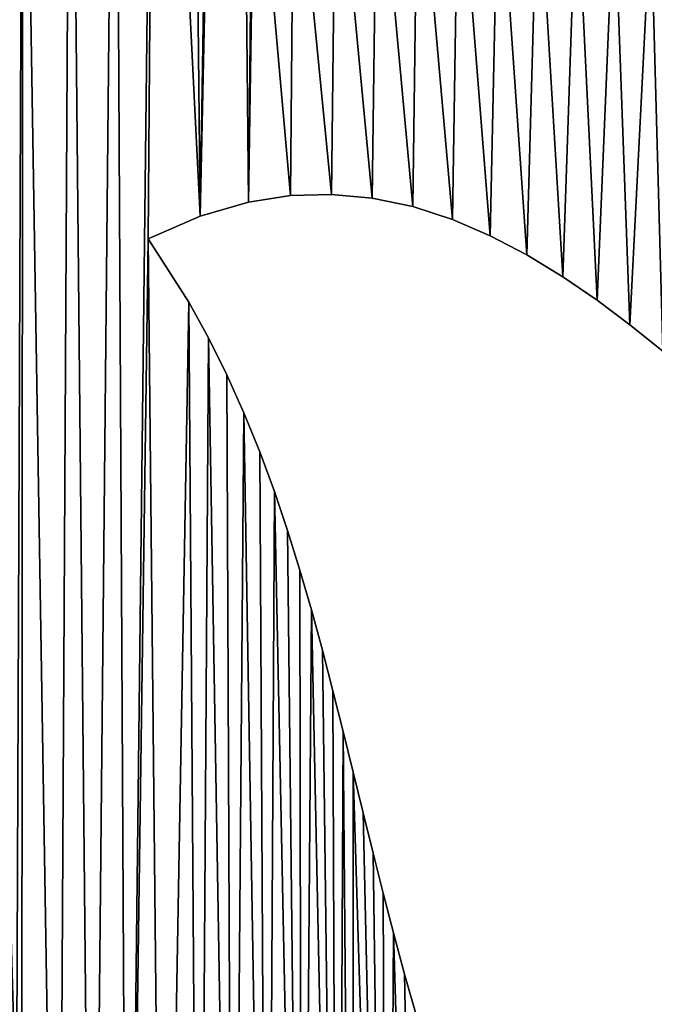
# Model space of a CAD drawing. Extents: x 9 to 1212, y 18 to 833.
# Tile 72 of 172: x 248 to 274, y 562 to 604. Entities that reach past the tile are written whole.
import ezdxf

# ---------------------------------------------------------------- set-up
doc = ezdxf.new("R2010")
doc.units = 0
doc.header["$MEASUREMENT"] = 0
doc.layers.get('0').update_dxf_attribs({"linetype": 'CONTINUOUS'})

# ---------------------------------------------------------------- blocks, each defined once
blk = doc.blocks.new('GRUPO_1')
for p, q in [((250.52909, 156.02727), (248.76439, 155.75379)), ((250.52909, 156.02727, 15), (248.76439, 155.75379, 15)), ((252.25413, 156.08029), (250.52909, 156.02727)), ((252.25413, 156.08029, 15), (250.52909, 156.02727, 15)), ((250.52909, 156.02727), (250.52909, 156.02727, 15)), ((253.96249, 155.92488), (252.25413, 156.08029)), ((253.96249, 155.92488, 15), (252.25413, 156.08029, 15)), ((252.25413, 156.08029), (252.25413, 156.08029, 15)), ((248.76439, 155.75379), (246.73993, 155.16878)), ((248.76439, 155.75379, 15), (246.73993, 155.16878, 15)), ((248.76439, 155.75379), (248.76439, 155.75379, 15)), ((255.66419, 155.56771), (253.96249, 155.92488)), ((255.66419, 155.56771, 15), (253.96249, 155.92488, 15)), ((253.96249, 155.92488), (253.96249, 155.92488, 15)), ((257.33658, 155.02573), (255.66419, 155.56771)), ((257.33658, 155.02573, 15), (255.66419, 155.56771, 15)), ((255.66419, 155.56771), (255.66419, 155.56771, 15)), ((246.73993, 155.16878), (244.55343, 154.21711)), ((246.73993, 155.16878, 15), (244.55343, 154.21711, 15)), ((246.73993, 155.16878), (246.73993, 155.16878, 15)), ((258.92528, 154.34327), (257.33658, 155.02573)), ((258.92528, 154.34327, 15), (257.33658, 155.02573, 15)), ((257.33658, 155.02573), (257.33658, 155.02573, 15)), ((260.45618, 153.54031), (258.92528, 154.34327)), ((260.45618, 153.54031, 15), (258.92528, 154.34327, 15)), ((258.92528, 154.34327), (258.92528, 154.34327, 15)), ((244.55343, 154.21711), (246.25711, 151.55607)), ((244.55343, 154.21711, 15), (246.25711, 151.55607, 15)), ((244.55343, 154.21711), (244.55343, 154.21711, 15)), ((261.97205, 152.61536), (260.45618, 153.54031)), ((261.97205, 152.61536, 15), (260.45618, 153.54031, 15)), ((260.45618, 153.54031), (260.45618, 153.54031, 15)), ((263.40643, 151.6323), (261.97205, 152.61536)), ((263.40643, 151.6323, 15), (261.97205, 152.61536, 15)), ((261.97205, 152.61536), (261.97205, 152.61536, 15)), ((246.25711, 151.55607), (247.09341, 150.05361)), ((246.25711, 151.55607, 15), (247.09341, 150.05361, 15)), ((246.25711, 151.55607), (246.25711, 151.55607, 15)), ((264.7882, 150.5974), (263.40643, 151.6323)), ((264.7882, 150.5974, 15), (263.40643, 151.6323, 15)), ((263.40643, 151.6323), (263.40643, 151.6323, 15)), ((266.16581, 149.49149), (264.7882, 150.5974)), ((266.16581, 149.49149, 15), (264.7882, 150.5974, 15)), ((264.7882, 150.5974), (264.7882, 150.5974, 15)), ((247.09341, 150.05361), (247.86581, 148.50134)), ((247.09341, 150.05361, 15), (247.86581, 148.50134, 15)), ((247.09341, 150.05361), (247.09341, 150.05361, 15)), ((247.86581, 148.50134), (248.57978, 146.90427)), ((247.86581, 148.50134, 15), (248.57978, 146.90427, 15)), ((247.86581, 148.50134), (247.86581, 148.50134, 15)), ((248.57978, 146.90427), (249.24084, 145.26735)), ((248.57978, 146.90427, 15), (249.24084, 145.26735, 15)), ((248.57978, 146.90427), (248.57978, 146.90427, 15)), ((249.24084, 145.26735), (249.85446, 143.59559)), ((249.24084, 145.26735, 15), (249.85446, 143.59559, 15)), ((249.24084, 145.26735), (249.24084, 145.26735, 15)), ((249.85446, 143.59559), (250.40629, 141.95554)), ((249.85446, 143.59559, 15), (250.40629, 141.95554, 15)), ((249.85446, 143.59559), (249.85446, 143.59559, 15)), ((250.40629, 141.95554), (250.92262, 140.29699)), ((250.40629, 141.95554, 15), (250.92262, 140.29699, 15)), ((250.40629, 141.95554), (250.40629, 141.95554, 15)), ((250.92262, 140.29699), (251.40998, 138.61971)), ((250.92262, 140.29699, 15), (251.40998, 138.61971, 15)), ((250.92262, 140.29699), (250.92262, 140.29699, 15)), ((251.40998, 138.61971), (251.87324, 136.92813)), ((251.40998, 138.61971, 15), (251.87324, 136.92813, 15)), ((251.40998, 138.61971), (251.40998, 138.61971, 15)), ((251.87324, 136.92813), (252.3173, 135.22666)), ((251.87324, 136.92813, 15), (252.3173, 135.22666, 15)), ((251.87324, 136.92813), (251.87324, 136.92813, 15)), ((252.3173, 135.22666), (252.74712, 133.51933)), ((252.3173, 135.22666, 15), (252.74712, 133.51933, 15)), ((252.3173, 135.22666), (252.3173, 135.22666, 15)), ((252.74712, 133.51933), (253.16763, 131.81043)), ((252.74712, 133.51933, 15), (253.16763, 131.81043, 15)), ((252.74712, 133.51933), (252.74712, 133.51933, 15)), ((253.16763, 131.81043), (253.58357, 130.10494)), ((253.16763, 131.81043, 15), (253.58357, 130.10494, 15)), ((253.16763, 131.81043), (253.16763, 131.81043, 15)), ((253.58357, 130.10494), (253.99983, 128.40729)), ((253.58357, 130.10494, 15), (253.99983, 128.40729, 15)), ((253.58357, 130.10494), (253.58357, 130.10494, 15)), ((253.99983, 128.40729), (254.42129, 126.72192)), ((253.99983, 128.40729, 15), (254.42129, 126.72192, 15)), ((253.99983, 128.40729), (253.99983, 128.40729, 15)), ((254.42129, 126.72192), (254.85286, 125.05325)), ((254.42129, 126.72192, 15), (254.85286, 125.05325, 15)), ((254.42129, 126.72192), (254.42129, 126.72192, 15)), ((254.85286, 125.05325), (255.3226, 123.32267)), ((254.85286, 125.05325, 15), (255.3226, 123.32267, 15)), ((254.85286, 125.05325), (254.85286, 125.05325, 15)), ((255.3226, 123.32267), (255.81639, 121.61447)), ((255.3226, 123.32267, 15), (255.81639, 121.61447, 15)), ((255.3226, 123.32267), (255.3226, 123.32267, 15))]:
    blk.add_line(p, q)
mesh = blk.add_polyface()
corners = [(216.91471, 221.05056), (219.08867, 250.36658), (220.45024, 221.62535), (232.40405, 215.85777), (232.88657, 266.04014), (234.8435, 213.40053), (234.89058, 268.86659), (237.13035, 210.80778), (238.83403, 274.92394), (239.29106, 208.07924), (244.85363, 199.2874), (244.81303, 238.01111), (246.28971, 237.35858), (246.31636, 196.18515), (248.00769, 236.78944), (246.73993, 155.16878), (248.14469, 220.12673), (248.76439, 155.75379), (249.41505, 219.00873), (251.07342, 174.83119), (250.72736, 217.83875), (252.00109, 216.68424), (252.36876, 176.01145), (253.29672, 215.48578), (253.63223, 177.18751), (254.5559, 214.29226), (254.9046, 178.40238), (255.80671, 213.07249), (256.13964, 179.61707), (257.03493, 211.83498), (257.36695, 180.86555), (258.23786, 210.57771), (258.56392, 182.13007), (259.41902, 209.29218), (259.73515, 183.41977), (260.56865, 207.98477), (260.87915, 184.7372), (261.68859, 206.65005), (261.98923, 186.07784), (262.78021, 205.28336), (263.06795, 187.44697), (263.82823, 203.90287), (264.11463, 188.84531), (264.85535, 202.47781), (265.11955, 190.25945), (265.83069, 201.05216), (266.10578, 191.72185), (266.78515, 199.58287), (267.03269, 193.16915), (267.75595, 198.00752), (267.94743, 194.67161), (268.73972, 196.32231), (249.68566, 236.43411), (250.72105, 220.1499), (251.37219, 236.27865), (253.35347, 220.36363), (253.12985, 236.33198), (254.85173, 236.59518), (255.13053, 220.63101), (256.51943, 237.04457), (256.84502, 220.98494), (258.13677, 237.65647), (258.53399, 221.42823), (259.73224, 238.42116), (260.19403, 221.95876), (261.24004, 239.28088), (261.831, 222.57815), (262.68742, 240.22085), (263.43215, 223.28159), (264.12576, 241.25472), (264.99362, 224.06677), (265.51068, 242.33243), (266.51194, 224.9315), (266.8391, 243.43053), (267.9833, 225.87336)]
mesh.append_faces([[corners[k] for k in face] for face in [(50, 49, 51)]], dxfattribs={"vtx0": -1})
mesh.append_faces([[corners[k] for k in face] for face in [(0, 1, 2), (3, 4, 5), (5, 6, 7), (7, 8, 9), (10, 12, 13), (52, 16, 14), (16, 52, 53), (53, 54, 55), (55, 57, 58), (58, 59, 60), (60, 61, 62), (62, 63, 64), (64, 65, 66), (66, 67, 68), (68, 69, 70), (70, 71, 72), (72, 73, 74)]], dxfattribs={"vtx0": -1, "vtx1": -1})
mesh.append_faces([[corners[k] for k in face] for face in [(13, 14, 15), (15, 14, 16)]], dxfattribs={"vtx0": -1, "vtx1": -1, "vtx2": -1})
mesh.append_faces([[corners[k] for k in face] for face in [(10, 11, 12), (13, 12, 14), (17, 16, 18), (19, 18, 20), (19, 20, 21), (22, 21, 23), (24, 23, 25), (26, 25, 27), (28, 27, 29), (30, 29, 31), (32, 31, 33), (34, 33, 35), (36, 35, 37), (38, 37, 39), (40, 39, 41), (42, 41, 43), (44, 43, 45), (46, 45, 47), (48, 47, 49), (53, 52, 54), (55, 54, 56), (55, 56, 57), (58, 57, 59)]], dxfattribs={"vtx0": -1, "vtx2": -1})
mesh = blk.add_polyface()
corners = [(219.08867, 250.36658, 15), (216.91471, 221.05056, 15), (220.45024, 221.62535, 15), (232.88657, 266.04014, 15), (232.40405, 215.85777, 15), (234.8435, 213.40053, 15), (234.89058, 268.86659, 15), (237.13035, 210.80778, 15), (238.83403, 274.92394, 15), (239.29106, 208.07924, 15), (244.81303, 238.01111, 15), (244.85363, 199.2874, 15), (246.28971, 237.35858, 15), (246.31636, 196.18515, 15), (248.00769, 236.78944, 15), (246.73993, 155.16878, 15), (248.14469, 220.12673, 15), (248.76439, 155.75379, 15), (249.41505, 219.00873, 15), (251.07342, 174.83119, 15), (250.72736, 217.83875, 15), (252.00109, 216.68424, 15), (252.36876, 176.01145, 15), (253.29672, 215.48578, 15), (253.63223, 177.18751, 15), (254.5559, 214.29226, 15), (254.9046, 178.40238, 15), (255.80671, 213.07249, 15), (256.13964, 179.61707, 15), (257.03493, 211.83498, 15), (257.36695, 180.86555, 15), (258.23786, 210.57771, 15), (258.56392, 182.13007, 15), (259.41902, 209.29218, 15), (259.73515, 183.41977, 15), (260.56865, 207.98477, 15), (260.87915, 184.7372, 15), (261.68859, 206.65005, 15), (261.98923, 186.07784, 15), (262.78021, 205.28336, 15), (263.06795, 187.44697, 15), (263.82823, 203.90287, 15), (264.11463, 188.84531, 15), (264.85535, 202.47781, 15), (265.11955, 190.25945, 15), (265.83069, 201.05216, 15), (266.10578, 191.72185, 15), (266.78515, 199.58287, 15), (267.03269, 193.16915, 15), (267.75595, 198.00752, 15), (267.94743, 194.67161, 15), (268.73972, 196.32231, 15), (249.68566, 236.43411, 15), (250.72105, 220.1499, 15), (251.37219, 236.27865, 15), (253.35347, 220.36363, 15), (253.12985, 236.33198, 15), (254.85173, 236.59518, 15), (255.13053, 220.63101, 15), (256.51943, 237.04457, 15), (256.84502, 220.98494, 15), (258.13677, 237.65647, 15), (258.53399, 221.42823, 15), (259.73224, 238.42116, 15), (260.19403, 221.95876, 15), (261.24004, 239.28088, 15), (261.831, 222.57815, 15), (262.68742, 240.22085, 15), (263.43215, 223.28159, 15), (264.12576, 241.25472, 15), (264.99362, 224.06677, 15), (265.51068, 242.33243, 15), (266.51194, 224.9315, 15), (266.8391, 243.43053, 15), (267.9833, 225.87336, 15)]
mesh.append_faces([[corners[k] for k in face] for face in [(49, 50, 51)]], dxfattribs={"vtx0": -1})
mesh.append_faces([[corners[k] for k in face] for face in [(10, 11, 12), (12, 13, 14), (16, 17, 18), (18, 19, 20), (20, 19, 21), (21, 22, 23), (23, 24, 25), (25, 26, 27), (27, 28, 29), (29, 30, 31), (31, 32, 33), (33, 34, 35), (35, 36, 37), (37, 38, 39), (39, 40, 41), (41, 42, 43), (43, 44, 45), (45, 46, 47), (47, 48, 49), (52, 53, 54), (54, 55, 56), (56, 55, 57), (57, 58, 59)]], dxfattribs={"vtx0": -1, "vtx1": -1})
mesh.append_faces([[corners[k] for k in face] for face in [(14, 13, 15), (14, 15, 16)]], dxfattribs={"vtx0": -1, "vtx1": -1, "vtx2": -1})
mesh.append_faces([[corners[k] for k in face] for face in [(0, 1, 2), (3, 4, 5), (6, 5, 7), (8, 7, 9), (12, 11, 13), (16, 52, 14), (52, 16, 53), (54, 53, 55), (57, 55, 58), (59, 58, 60), (61, 60, 62), (63, 62, 64), (65, 64, 66), (67, 66, 68), (69, 68, 70), (71, 70, 72), (73, 72, 74)]], dxfattribs={"vtx0": -1, "vtx2": -1})
mesh = blk.add_polyface()
corners = [(246.73993, 155.16878), (248.14469, 220.12673), (248.76439, 155.75379), (249.41505, 219.00873), (249.03069, 173.00996), (251.07342, 174.83119), (252.00109, 216.68424), (252.36876, 176.01145), (253.29672, 215.48578), (253.63223, 177.18751), (254.5559, 214.29226), (254.9046, 178.40238), (255.80671, 213.07249), (256.13964, 179.61707), (257.03493, 211.83498), (257.36695, 180.86555), (258.23786, 210.57771), (258.56392, 182.13007), (259.41902, 209.29218), (259.73515, 183.41977), (260.56865, 207.98477), (260.87915, 184.7372), (261.68859, 206.65005), (261.98923, 186.07784), (262.78021, 205.28336), (263.06795, 187.44697), (263.82823, 203.90287), (264.11463, 188.84531), (264.85535, 202.47781), (265.11955, 190.25945), (265.83069, 201.05216), (266.10578, 191.72185), (266.78515, 199.58287), (267.03269, 193.16915), (267.75595, 198.00752), (267.94743, 194.67161), (250.52909, 156.02727), (250.67909, 172.21006), (252.25413, 156.08029), (252.43223, 172.09408), (253.96249, 155.92488), (254.16876, 171.88443), (255.66419, 155.56771), (255.88533, 171.58322), (257.33658, 155.02573), (257.58416, 171.1911), (258.92528, 154.34327), (259.26768, 170.70741), (260.45618, 153.54031), (260.92051, 170.13674), (261.97205, 152.61536), (262.53922, 169.48126), (263.40643, 151.6323), (264.12167, 168.74247), (264.7882, 150.5974), (265.66547, 167.9217), (266.16581, 149.49149), (267.16455, 167.02224), (267.51185, 148.35127), (268.61542, 166.04631), (217.6007, 143.3054), (216.91471, 171.30774), (220.45024, 170.73295), (222.54325, 138.6573), (223.61644, 170.60447), (227.3076, 133.41878), (226.92764, 172.18869), (229.76675, 174.20281), (233.68352, 125.2128), (232.40405, 176.50053), (234.8435, 178.95777), (236.02541, 121.81963), (237.13035, 181.55052), (239.02962, 117.11464), (239.29106, 184.27906), (244.55343, 154.21711), (244.85363, 193.0709), (246.31636, 196.18515)]
mesh.append_faces([[corners[k] for k in face] for face in [(0, 1, 2), (4, 3, 5), (5, 6, 7), (7, 8, 9), (9, 10, 11), (11, 12, 13), (13, 14, 15), (15, 16, 17), (17, 18, 19), (19, 20, 21), (21, 22, 23), (23, 24, 25), (25, 26, 27), (27, 28, 29), (29, 30, 31), (31, 32, 33), (33, 34, 35), (36, 37, 38), (38, 39, 40), (40, 41, 42), (42, 43, 44), (44, 45, 46), (75, 76, 0)]], dxfattribs={"vtx0": -1, "vtx1": -1})
mesh.append_faces([[corners[k] for k in face] for face in [(2, 3, 4)]], dxfattribs={"vtx0": -1, "vtx1": -1, "vtx2": -1})
mesh.append_faces([[corners[k] for k in face] for face in [(4, 36, 2), (36, 4, 37), (38, 37, 39), (40, 39, 41), (42, 41, 43), (44, 43, 45), (46, 45, 47), (48, 47, 49), (50, 49, 51), (52, 51, 53), (54, 53, 55), (56, 55, 57), (58, 57, 59), (60, 61, 62), (63, 62, 64), (65, 66, 67), (68, 69, 70), (71, 70, 72), (73, 72, 74), (0, 76, 77)]], dxfattribs={"vtx0": -1, "vtx2": -1})
mesh = blk.add_polyface()
corners = [(216.91471, 171.30774, 15), (217.6007, 143.3054, 15), (220.45024, 170.73295, 15), (222.54325, 138.6573, 15), (223.61644, 170.60447, 15), (226.92764, 172.18869, 15), (227.3076, 133.41878, 15), (229.76675, 174.20281, 15), (232.40405, 176.50053, 15), (233.68352, 125.2128, 15), (234.8435, 178.95777, 15), (236.02541, 121.81963, 15), (237.13035, 181.55052, 15), (239.02962, 117.11464, 15), (239.29106, 184.27906, 15), (244.85363, 193.0709, 15), (244.55343, 154.21711, 15), (246.73993, 155.16878, 15), (246.31636, 196.18515, 15), (250.52909, 156.02727, 15), (249.03069, 173.00996, 15), (248.76439, 155.75379, 15), (250.67909, 172.21006, 15), (252.25413, 156.08029, 15), (252.43223, 172.09408, 15), (253.96249, 155.92488, 15), (254.16876, 171.88443, 15), (255.66419, 155.56771, 15), (255.88533, 171.58322, 15), (257.33658, 155.02573, 15), (257.58416, 171.1911, 15), (258.92528, 154.34327, 15), (259.26768, 170.70741, 15), (260.45618, 153.54031, 15), (260.92051, 170.13674, 15), (261.97205, 152.61536, 15), (262.53922, 169.48126, 15), (263.40643, 151.6323, 15), (264.12167, 168.74247, 15), (264.7882, 150.5974, 15), (265.66547, 167.9217, 15), (266.16581, 149.49149, 15), (267.16455, 167.02224, 15), (267.51185, 148.35127, 15), (268.61542, 166.04631, 15), (248.14469, 220.12673, 15), (249.41505, 219.00873, 15), (251.07342, 174.83119, 15), (252.00109, 216.68424, 15), (252.36876, 176.01145, 15), (253.29672, 215.48578, 15), (253.63223, 177.18751, 15), (254.5559, 214.29226, 15), (254.9046, 178.40238, 15), (255.80671, 213.07249, 15), (256.13964, 179.61707, 15), (257.03493, 211.83498, 15), (257.36695, 180.86555, 15), (258.23786, 210.57771, 15), (258.56392, 182.13007, 15), (259.41902, 209.29218, 15), (259.73515, 183.41977, 15), (260.56865, 207.98477, 15), (260.87915, 184.7372, 15), (261.68859, 206.65005, 15), (261.98923, 186.07784, 15), (262.78021, 205.28336, 15), (263.06795, 187.44697, 15), (263.82823, 203.90287, 15), (264.11463, 188.84531, 15), (264.85535, 202.47781, 15), (265.11955, 190.25945, 15), (265.83069, 201.05216, 15), (266.10578, 191.72185, 15), (266.78515, 199.58287, 15), (267.03269, 193.16915, 15), (267.75595, 198.00752, 15), (267.94743, 194.67161, 15)]
mesh.append_faces([[corners[k] for k in face] for face in [(0, 1, 2), (2, 3, 4), (5, 6, 7), (8, 9, 10), (10, 11, 12), (12, 13, 14), (15, 17, 18), (19, 20, 21), (20, 19, 22), (22, 23, 24), (24, 25, 26), (26, 27, 28), (28, 29, 30), (30, 31, 32), (32, 33, 34), (34, 35, 36), (36, 37, 38), (38, 39, 40), (40, 41, 42), (42, 43, 44)]], dxfattribs={"vtx0": -1, "vtx1": -1})
mesh.append_faces([[corners[k] for k in face] for face in [(46, 21, 20)]], dxfattribs={"vtx0": -1, "vtx1": -1, "vtx2": -1})
mesh.append_faces([[corners[k] for k in face] for face in [(15, 16, 17), (22, 19, 23), (24, 23, 25), (26, 25, 27), (28, 27, 29), (30, 29, 31), (45, 17, 21), (46, 20, 47), (48, 47, 49), (50, 49, 51), (52, 51, 53), (54, 53, 55), (56, 55, 57), (58, 57, 59), (60, 59, 61), (62, 61, 63), (64, 63, 65), (66, 65, 67), (68, 67, 69), (70, 69, 71), (72, 71, 73), (74, 73, 75), (76, 75, 77)]], dxfattribs={"vtx0": -1, "vtx2": -1})
mesh = blk.add_polyface()
corners = [(258.92528, 154.34327), (259.26768, 170.70741), (260.45618, 153.54031), (260.92051, 170.13674), (261.97205, 152.61536), (262.53922, 169.48126), (263.40643, 151.6323), (264.12167, 168.74247), (264.7882, 150.5974), (265.66547, 167.9217), (266.16581, 149.49149), (267.16455, 167.02224), (267.51185, 148.35127), (268.61542, 166.04631), (268.80576, 147.21095), (270.01304, 164.99732), (214.74416, 145.61291), (216.91471, 171.30774), (217.6007, 143.3054), (220.45024, 170.73295), (220.09046, 141.06535), (222.54325, 138.6573), (223.61644, 170.60447), (224.96501, 136.08704), (226.92764, 172.18869), (227.3076, 133.41878), (229.76675, 174.20281), (229.49029, 130.76896), (231.61851, 128.02815), (232.40405, 176.50053), (233.68352, 125.2128), (234.8435, 178.95777), (236.02541, 121.81963), (237.13035, 181.55052), (239.02962, 117.11464), (239.29106, 184.27906), (239.23376, 93.37776), (240.77049, 92.99072), (241.29949, 187.10068), (242.21501, 92.50995), (243.16484, 190.03735), (243.68902, 91.90262), (244.85363, 193.0709), (244.55343, 154.21711), (245.19369, 91.1616), (246.25711, 151.55607), (246.70416, 90.29577), (247.09341, 150.05361), (248.11194, 89.38007), (247.86581, 148.50134), (248.57978, 146.90427), (249.54719, 88.33997), (249.24084, 145.26735), (249.85446, 143.59559), (251.01078, 87.1703), (250.40629, 141.95554), (250.92262, 140.29699), (251.40998, 138.61971), (252.50356, 85.86593), (251.87324, 136.92813), (252.3173, 135.22666), (252.74712, 133.51933), (253.14664, 85.48951), (253.16763, 131.81043), (254.59949, 84.79711), (253.58357, 130.10494), (253.99983, 128.40729)]
mesh.append_faces([[corners[k] for k in face] for face in [(0, 1, 2), (2, 3, 4), (4, 5, 6), (6, 7, 8), (8, 9, 10), (10, 11, 12), (12, 13, 14), (16, 17, 18), (18, 19, 20), (20, 19, 21), (21, 22, 23), (23, 24, 25), (25, 26, 27), (27, 26, 28), (28, 29, 30), (30, 31, 32), (32, 33, 34), (36, 35, 37), (37, 38, 39), (39, 40, 41)]], dxfattribs={"vtx0": -1, "vtx1": -1})
mesh.append_faces([[corners[k] for k in face] for face in [(34, 35, 36), (41, 42, 43)]], dxfattribs={"vtx0": -1, "vtx1": -1, "vtx2": -1})
mesh.append_faces([[corners[k] for k in face] for face in [(14, 13, 15), (23, 22, 24), (28, 26, 29), (37, 35, 38), (39, 38, 40), (41, 40, 42), (44, 43, 45), (46, 45, 47), (48, 47, 49), (48, 49, 50), (51, 50, 52), (51, 52, 53), (54, 53, 55), (54, 55, 56), (54, 56, 57), (58, 57, 59), (58, 59, 60), (58, 60, 61), (62, 61, 63), (64, 63, 65), (64, 65, 66)]], dxfattribs={"vtx0": -1, "vtx2": -1})
mesh = blk.add_polyface()
corners = [(216.91471, 171.30774, 15), (214.74416, 145.61291, 15), (217.6007, 143.3054, 15), (220.45024, 170.73295, 15), (220.09046, 141.06535, 15), (222.54325, 138.6573, 15), (223.61644, 170.60447, 15), (224.96501, 136.08704, 15), (226.92764, 172.18869, 15), (227.3076, 133.41878, 15), (229.76675, 174.20281, 15), (229.49029, 130.76896, 15), (231.61851, 128.02815, 15), (232.40405, 176.50053, 15), (233.68352, 125.2128, 15), (234.8435, 178.95777, 15), (236.02541, 121.81963, 15), (237.13035, 181.55052, 15), (239.02962, 117.11464, 15), (239.29106, 184.27906, 15), (239.23376, 93.37776, 15), (240.77049, 92.99072, 15), (241.29949, 187.10068, 15), (242.21501, 92.50995, 15), (243.16484, 190.03735, 15), (243.68902, 91.90262, 15), (244.85363, 193.0709, 15), (244.55343, 154.21711, 15), (259.26768, 170.70741, 15), (258.92528, 154.34327, 15), (260.45618, 153.54031, 15), (260.92051, 170.13674, 15), (261.97205, 152.61536, 15), (262.53922, 169.48126, 15), (263.40643, 151.6323, 15), (264.12167, 168.74247, 15), (264.7882, 150.5974, 15), (265.66547, 167.9217, 15), (266.16581, 149.49149, 15), (267.16455, 167.02224, 15), (267.51185, 148.35127, 15), (268.61542, 166.04631, 15), (268.80576, 147.21095, 15), (270.01304, 164.99732, 15), (245.19369, 91.1616, 15), (246.25711, 151.55607, 15), (246.70416, 90.29577, 15), (247.09341, 150.05361, 15), (248.11194, 89.38007, 15), (247.86581, 148.50134, 15), (248.57978, 146.90427, 15), (249.54719, 88.33997, 15), (249.24084, 145.26735, 15), (249.85446, 143.59559, 15), (251.01078, 87.1703, 15), (250.40629, 141.95554, 15), (250.92262, 140.29699, 15), (251.40998, 138.61971, 15), (252.50356, 85.86593, 15), (251.87324, 136.92813, 15), (252.3173, 135.22666, 15), (252.74712, 133.51933, 15), (253.14664, 85.48951, 15), (253.16763, 131.81043, 15), (254.59949, 84.79711, 15), (253.58357, 130.10494, 15), (253.99983, 128.40729, 15)]
mesh.append_faces([[corners[k] for k in face] for face in [(6, 7, 8), (10, 12, 13), (19, 21, 22), (22, 23, 24), (24, 25, 26), (41, 42, 43), (27, 44, 45), (45, 46, 47), (47, 48, 49), (49, 48, 50), (50, 51, 52), (52, 51, 53), (53, 54, 55), (55, 54, 56), (56, 54, 57), (57, 58, 59), (59, 58, 60), (60, 58, 61), (61, 62, 63), (63, 64, 65), (65, 64, 66)]], dxfattribs={"vtx0": -1, "vtx1": -1})
mesh.append_faces([[corners[k] for k in face] for face in [(19, 18, 20), (26, 25, 27)]], dxfattribs={"vtx0": -1, "vtx1": -1, "vtx2": -1})
mesh.append_faces([[corners[k] for k in face] for face in [(0, 1, 2), (3, 2, 4), (3, 4, 5), (6, 5, 7), (8, 7, 9), (10, 9, 11), (10, 11, 12), (13, 12, 14), (15, 14, 16), (17, 16, 18), (19, 20, 21), (22, 21, 23), (24, 23, 25), (28, 29, 30), (31, 30, 32), (33, 32, 34), (35, 34, 36), (37, 36, 38), (39, 38, 40), (41, 40, 42)]], dxfattribs={"vtx0": -1, "vtx2": -1})
mesh = blk.add_polyface()
corners = [(250.52909, 156.02727, 15), (248.76439, 155.75379), (250.52909, 156.02727), (248.76439, 155.75379, 15)]
mesh.append_faces([[corners[k] for k in face] for face in [(0, 1, 2), (1, 0, 3)]], dxfattribs={"vtx0": -1})
mesh = blk.add_polyface()
corners = [(252.25413, 156.08029, 15), (250.52909, 156.02727), (252.25413, 156.08029), (250.52909, 156.02727, 15)]
mesh.append_faces([[corners[k] for k in face] for face in [(0, 1, 2), (1, 0, 3)]], dxfattribs={"vtx0": -1})
mesh = blk.add_polyface()
corners = [(253.96249, 155.92488, 15), (252.25413, 156.08029), (253.96249, 155.92488), (252.25413, 156.08029, 15)]
mesh.append_faces([[corners[k] for k in face] for face in [(0, 1, 2), (1, 0, 3)]], dxfattribs={"vtx0": -1})
mesh = blk.add_polyface()
corners = [(248.76439, 155.75379, 15), (246.73993, 155.16878), (248.76439, 155.75379), (246.73993, 155.16878, 15)]
mesh.append_faces([[corners[k] for k in face] for face in [(0, 1, 2), (1, 0, 3)]], dxfattribs={"vtx0": -1})
mesh = blk.add_polyface()
corners = [(255.66419, 155.56771, 15), (253.96249, 155.92488), (255.66419, 155.56771), (253.96249, 155.92488, 15)]
mesh.append_faces([[corners[k] for k in face] for face in [(0, 1, 2), (1, 0, 3)]], dxfattribs={"vtx0": -1})
mesh = blk.add_polyface()
corners = [(257.33658, 155.02573, 15), (255.66419, 155.56771), (257.33658, 155.02573), (255.66419, 155.56771, 15)]
mesh.append_faces([[corners[k] for k in face] for face in [(0, 1, 2), (1, 0, 3)]], dxfattribs={"vtx0": -1})
mesh = blk.add_polyface()
corners = [(246.73993, 155.16878, 15), (244.55343, 154.21711), (246.73993, 155.16878), (244.55343, 154.21711, 15)]
mesh.append_faces([[corners[k] for k in face] for face in [(0, 1, 2), (1, 0, 3)]], dxfattribs={"vtx0": -1})
mesh = blk.add_polyface()
corners = [(258.92528, 154.34327, 15), (257.33658, 155.02573), (258.92528, 154.34327), (257.33658, 155.02573, 15)]
mesh.append_faces([[corners[k] for k in face] for face in [(0, 1, 2), (1, 0, 3)]], dxfattribs={"vtx0": -1})
mesh = blk.add_polyface()
corners = [(260.45618, 153.54031, 15), (258.92528, 154.34327), (260.45618, 153.54031), (258.92528, 154.34327, 15)]
mesh.append_faces([[corners[k] for k in face] for face in [(0, 1, 2), (1, 0, 3)]], dxfattribs={"vtx0": -1})
mesh = blk.add_polyface()
corners = [(216.45845, 87.0845), (216.2839, 108.7789), (219.02646, 110.85391), (217.90972, 87.82363), (219.34329, 88.56873), (222.02386, 112.52076), (220.76818, 89.30754), (222.20838, 90.03668), (225.25194, 113.68606), (223.66504, 90.74103), (225.13393, 91.40332), (226.62506, 92.01309), (228.617, 114.39385), (228.1408, 92.55606), (229.67756, 93.01639), (232.03597, 114.80988), (231.24063, 93.38162), (232.83503, 93.6386), (235.47833, 115.10181), (234.44208, 93.77242), (236.00497, 93.77673), (238.73924, 115.36441), (237.60155, 93.64906), (239.23376, 93.37776), (239.02962, 117.11464), (265.45652, 67.65779), (257.48943, 116.71408), (258.1741, 115.07289), (258.93612, 113.4566), (259.76694, 111.91272), (260.67403, 110.44801), (244.55343, 154.21711), (245.19369, 91.1616), (243.68902, 91.90262), (246.25711, 151.55607), (246.70416, 90.29577), (247.09341, 150.05361), (248.11194, 89.38007), (248.57978, 146.90427), (249.54719, 88.33997), (249.85446, 143.59559), (251.01078, 87.1703), (251.40998, 138.61971), (252.50356, 85.86593), (252.74712, 133.51933), (253.14664, 85.48951), (253.16763, 131.81043), (254.59949, 84.79711), (253.99983, 128.40729), (254.42129, 126.72192), (254.85286, 125.05325), (256.07882, 84.16358), (255.3226, 123.32267), (255.81639, 121.61447), (256.3383, 119.94017), (257.28046, 83.63996), (256.89407, 118.30497)]
mesh.append_faces([[corners[k] for k in face] for face in [(3, 2, 4), (4, 5, 6), (6, 5, 7), (7, 8, 9), (9, 8, 10), (10, 8, 11), (11, 12, 13), (13, 12, 14), (14, 15, 16), (16, 15, 17), (17, 18, 19), (19, 18, 20), (20, 21, 22), (22, 21, 23), (32, 34, 35), (35, 36, 37), (37, 38, 39), (39, 40, 41), (41, 42, 43), (43, 44, 45), (45, 46, 47), (47, 50, 51), (51, 54, 55)]], dxfattribs={"vtx0": -1, "vtx1": -1})
mesh.append_faces([[corners[k] for k in face] for face in [(0, 1, 2), (4, 2, 5), (7, 5, 8), (11, 8, 12), (14, 12, 15), (17, 15, 18), (20, 18, 21), (23, 21, 24), (25, 26, 27), (25, 27, 28), (25, 28, 29), (25, 29, 30), (31, 32, 33), (47, 48, 49), (47, 49, 50), (51, 50, 52), (51, 52, 53), (51, 53, 54), (55, 54, 56), (55, 56, 26)]], dxfattribs={"vtx0": -1, "vtx2": -1})
mesh = blk.add_polyface()
corners = [(245.19369, 91.1616, 15), (244.55343, 154.21711, 15), (243.68902, 91.90262, 15), (246.25711, 151.55607, 15), (246.70416, 90.29577, 15), (247.09341, 150.05361, 15), (248.11194, 89.38007, 15), (248.57978, 146.90427, 15), (249.54719, 88.33997, 15), (249.85446, 143.59559, 15), (251.01078, 87.1703, 15), (251.40998, 138.61971, 15), (252.50356, 85.86593, 15), (252.74712, 133.51933, 15), (253.14664, 85.48951, 15), (253.16763, 131.81043, 15), (254.59949, 84.79711, 15), (253.99983, 128.40729, 15), (254.42129, 126.72192, 15), (254.85286, 125.05325, 15), (256.07882, 84.16358, 15), (255.3226, 123.32267, 15), (255.81639, 121.61447, 15), (256.3383, 119.94017, 15), (257.28046, 83.63996, 15), (256.89407, 118.30497, 15), (257.48943, 116.71408, 15), (216.2839, 108.7789, 15), (216.45845, 87.0845, 15), (219.02646, 110.85391, 15), (217.90972, 87.82363, 15), (219.34329, 88.56873, 15), (222.02386, 112.52076, 15), (220.76818, 89.30754, 15), (222.20838, 90.03668, 15), (225.25194, 113.68606, 15), (223.66504, 90.74103, 15), (225.13393, 91.40332, 15), (226.62506, 92.01309, 15), (228.617, 114.39385, 15), (228.1408, 92.55606, 15), (229.67756, 93.01639, 15), (232.03597, 114.80988, 15), (231.24063, 93.38162, 15), (232.83503, 93.6386, 15), (235.47833, 115.10181, 15), (234.44208, 93.77242, 15), (236.00497, 93.77673, 15), (238.73924, 115.36441, 15), (237.60155, 93.64906, 15), (239.23376, 93.37776, 15), (239.02962, 117.11464, 15), (265.45652, 67.65779, 15), (258.1741, 115.07289, 15), (258.93612, 113.4566, 15), (259.76694, 111.91272, 15), (260.67403, 110.44801, 15)]
mesh.append_faces([[corners[k] for k in face] for face in [(0, 1, 2), (17, 16, 18), (18, 16, 19), (19, 20, 21), (21, 20, 22), (22, 20, 23), (23, 24, 25), (25, 24, 26), (27, 28, 29), (29, 31, 32), (32, 34, 35), (35, 38, 39), (39, 41, 42), (42, 44, 45), (45, 47, 48), (48, 50, 51), (26, 52, 53), (53, 52, 54), (54, 52, 55), (55, 52, 56)]], dxfattribs={"vtx0": -1, "vtx1": -1})
mesh.append_faces([[corners[k] for k in face] for face in [(3, 0, 4), (5, 4, 6), (7, 6, 8), (9, 8, 10), (11, 10, 12), (13, 12, 14), (15, 14, 16), (19, 16, 20), (23, 20, 24), (29, 30, 31), (32, 31, 33), (32, 33, 34), (35, 34, 36), (35, 36, 37), (35, 37, 38), (39, 38, 40), (39, 40, 41), (42, 41, 43), (42, 43, 44), (45, 44, 46), (45, 46, 47), (48, 47, 49), (48, 49, 50)]], dxfattribs={"vtx0": -1, "vtx2": -1})
mesh = blk.add_polyface()
corners = [(244.55343, 154.21711), (246.25711, 151.55607, 15), (246.25711, 151.55607), (244.55343, 154.21711, 15)]
mesh.append_faces([[corners[k] for k in face] for face in [(0, 1, 2), (1, 0, 3)]], dxfattribs={"vtx0": -1})
mesh = blk.add_polyface()
corners = [(261.97205, 152.61536, 15), (260.45618, 153.54031), (261.97205, 152.61536), (260.45618, 153.54031, 15)]
mesh.append_faces([[corners[k] for k in face] for face in [(0, 1, 2), (1, 0, 3)]], dxfattribs={"vtx0": -1})
mesh = blk.add_polyface()
corners = [(263.40643, 151.6323, 15), (261.97205, 152.61536), (263.40643, 151.6323), (261.97205, 152.61536, 15)]
mesh.append_faces([[corners[k] for k in face] for face in [(0, 1, 2), (1, 0, 3)]], dxfattribs={"vtx0": -1})
mesh = blk.add_polyface()
corners = [(246.25711, 151.55607), (247.09341, 150.05361, 15), (247.09341, 150.05361), (246.25711, 151.55607, 15)]
mesh.append_faces([[corners[k] for k in face] for face in [(0, 1, 2), (1, 0, 3)]], dxfattribs={"vtx0": -1})
mesh = blk.add_polyface()
corners = [(264.7882, 150.5974, 15), (263.40643, 151.6323), (264.7882, 150.5974), (263.40643, 151.6323, 15)]
mesh.append_faces([[corners[k] for k in face] for face in [(0, 1, 2), (1, 0, 3)]], dxfattribs={"vtx0": -1})
mesh = blk.add_polyface()
corners = [(266.16581, 149.49149, 15), (264.7882, 150.5974), (266.16581, 149.49149), (264.7882, 150.5974, 15)]
mesh.append_faces([[corners[k] for k in face] for face in [(0, 1, 2), (1, 0, 3)]], dxfattribs={"vtx0": -1})
mesh = blk.add_polyface()
corners = [(247.09341, 150.05361), (247.86581, 148.50134, 15), (247.86581, 148.50134), (247.09341, 150.05361, 15)]
mesh.append_faces([[corners[k] for k in face] for face in [(0, 1, 2), (1, 0, 3)]], dxfattribs={"vtx0": -1})
mesh = blk.add_polyface()
corners = [(247.86581, 148.50134), (248.57978, 146.90427, 15), (248.57978, 146.90427), (247.86581, 148.50134, 15)]
mesh.append_faces([[corners[k] for k in face] for face in [(0, 1, 2), (1, 0, 3)]], dxfattribs={"vtx0": -1})
mesh = blk.add_polyface()
corners = [(248.57978, 146.90427), (249.24084, 145.26735, 15), (249.24084, 145.26735), (248.57978, 146.90427, 15)]
mesh.append_faces([[corners[k] for k in face] for face in [(0, 1, 2), (1, 0, 3)]], dxfattribs={"vtx0": -1})
mesh = blk.add_polyface()
corners = [(249.24084, 145.26735), (249.85446, 143.59559, 15), (249.85446, 143.59559), (249.24084, 145.26735, 15)]
mesh.append_faces([[corners[k] for k in face] for face in [(0, 1, 2), (1, 0, 3)]], dxfattribs={"vtx0": -1})
mesh = blk.add_polyface()
corners = [(249.85446, 143.59559), (250.40629, 141.95554, 15), (250.40629, 141.95554), (249.85446, 143.59559, 15)]
mesh.append_faces([[corners[k] for k in face] for face in [(0, 1, 2), (1, 0, 3)]], dxfattribs={"vtx0": -1})
mesh = blk.add_polyface()
corners = [(250.40629, 141.95554), (250.92262, 140.29699, 15), (250.92262, 140.29699), (250.40629, 141.95554, 15)]
mesh.append_faces([[corners[k] for k in face] for face in [(0, 1, 2), (1, 0, 3)]], dxfattribs={"vtx0": -1})
mesh = blk.add_polyface()
corners = [(250.92262, 140.29699), (251.40998, 138.61971, 15), (251.40998, 138.61971), (250.92262, 140.29699, 15)]
mesh.append_faces([[corners[k] for k in face] for face in [(0, 1, 2), (1, 0, 3)]], dxfattribs={"vtx0": -1})
mesh = blk.add_polyface()
corners = [(251.40998, 138.61971), (251.87324, 136.92813, 15), (251.87324, 136.92813), (251.40998, 138.61971, 15)]
mesh.append_faces([[corners[k] for k in face] for face in [(0, 1, 2), (1, 0, 3)]], dxfattribs={"vtx0": -1})
mesh = blk.add_polyface()
corners = [(251.87324, 136.92813), (252.3173, 135.22666, 15), (252.3173, 135.22666), (251.87324, 136.92813, 15)]
mesh.append_faces([[corners[k] for k in face] for face in [(0, 1, 2), (1, 0, 3)]], dxfattribs={"vtx0": -1})
mesh = blk.add_polyface()
corners = [(252.3173, 135.22666), (252.74712, 133.51933, 15), (252.74712, 133.51933), (252.3173, 135.22666, 15)]
mesh.append_faces([[corners[k] for k in face] for face in [(0, 1, 2), (1, 0, 3)]], dxfattribs={"vtx0": -1})
mesh = blk.add_polyface()
corners = [(252.74712, 133.51933), (253.16763, 131.81043, 15), (253.16763, 131.81043), (252.74712, 133.51933, 15)]
mesh.append_faces([[corners[k] for k in face] for face in [(0, 1, 2), (1, 0, 3)]], dxfattribs={"vtx0": -1})
mesh = blk.add_polyface()
corners = [(253.16763, 131.81043), (253.58357, 130.10494, 15), (253.58357, 130.10494), (253.16763, 131.81043, 15)]
mesh.append_faces([[corners[k] for k in face] for face in [(0, 1, 2), (1, 0, 3)]], dxfattribs={"vtx0": -1})
mesh = blk.add_polyface()
corners = [(253.58357, 130.10494), (253.99983, 128.40729, 15), (253.99983, 128.40729), (253.58357, 130.10494, 15)]
mesh.append_faces([[corners[k] for k in face] for face in [(0, 1, 2), (1, 0, 3)]], dxfattribs={"vtx0": -1})
mesh = blk.add_polyface()
corners = [(253.99983, 128.40729), (254.42129, 126.72192, 15), (254.42129, 126.72192), (253.99983, 128.40729, 15)]
mesh.append_faces([[corners[k] for k in face] for face in [(0, 1, 2), (1, 0, 3)]], dxfattribs={"vtx0": -1})
mesh = blk.add_polyface()
corners = [(254.42129, 126.72192), (254.85286, 125.05325, 15), (254.85286, 125.05325), (254.42129, 126.72192, 15)]
mesh.append_faces([[corners[k] for k in face] for face in [(0, 1, 2), (1, 0, 3)]], dxfattribs={"vtx0": -1})
mesh = blk.add_polyface()
corners = [(254.85286, 125.05325), (255.3226, 123.32267, 15), (255.3226, 123.32267), (254.85286, 125.05325, 15)]
mesh.append_faces([[corners[k] for k in face] for face in [(0, 1, 2), (1, 0, 3)]], dxfattribs={"vtx0": -1})
mesh = blk.add_polyface()
corners = [(255.3226, 123.32267), (255.81639, 121.61447, 15), (255.81639, 121.61447), (255.3226, 123.32267, 15)]
mesh.append_faces([[corners[k] for k in face] for face in [(0, 1, 2), (1, 0, 3)]], dxfattribs={"vtx0": -1})

msp = doc.modelspace()

# ---------------------------------------------------------------- block references
msp.add_blockref('GRUPO_1', (8.548, 440.359))

doc.saveas('drawing.dxf')
